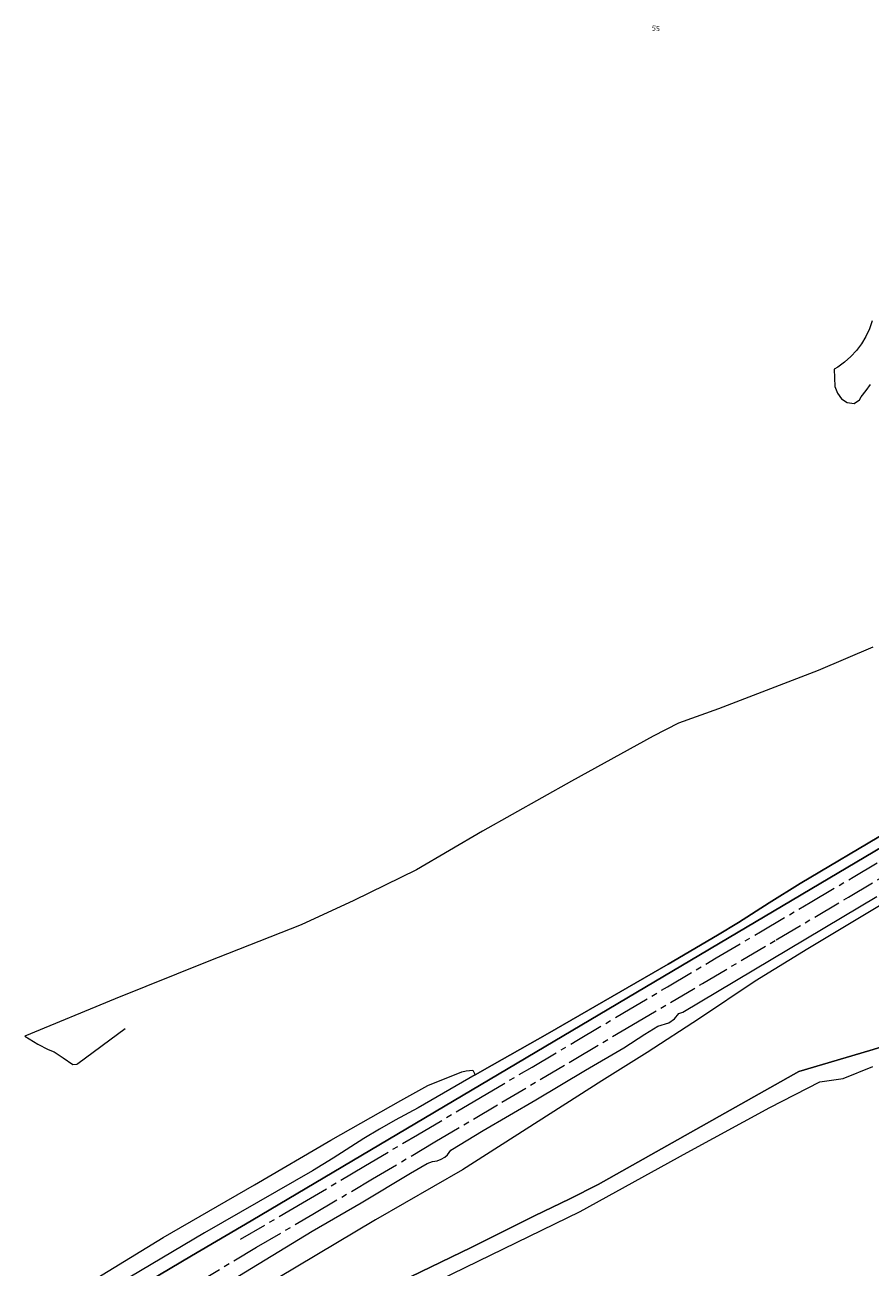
# Model space of a CAD drawing. Extents: x 150256 to 156914, y 461459 to 469481.
# Tile 5 of 256: x 152288 to 152514, y 462281 to 462614. Entities that reach past the tile are written whole.
import ezdxf
from ezdxf.enums import TextEntityAlignment as Align

# ---------------------------------------------------------------- set-up
doc = ezdxf.new("R2010")
doc.units = 0
doc.header["$LTSCALE"] = 0.75
doc.linetypes.add('AM-AS', pattern=[16, 10, -2, 2, -2])
for name, color, linetype, lineweight in [('B-RO-AM-AS_SPOOR-G', 251, 'AM-AS', 18), ('B-RO-GR-BOS_GEMENGD-GV', 251, 'CONTINUOUS', 13), ('B-RO-GR-BOS_LOOF-GV', 251, 'CONTINUOUS', 13), ('B-RO-GR-GROENVOORZIENING-GV', 251, 'CONTINUOUS', 18), ('B-RO-IE-TERREINAFSCHEIDING_KUNSTMATIG_HEKWERK-G', 251, 'IE-TERREINAFSCHEIDING-KUNSTMATIG', 18), ('B-RO-OG-BEBOUWING-T18', 1, 'CONTINUOUS', 18), ('B-RO-VH-VERHARDING_HALFVERHARDING-GV', 251, 'CONTINUOUS', 18)]:
    doc.layers.add(name, color=color, linetype=linetype, lineweight=lineweight)
doc.styles.add('NLCS-ISO-M200-T18', font='NLCS-ISO.ttf', dxfattribs={"height": 360})
doc.linetypes.add('IE-TERREINAFSCHEIDING-KUNSTMATIG', pattern='A,4,[82,NLCS.SHX,S=0.75,R=90,X=0,Y=0],4,-2', length=10)

msp = doc.modelspace()

# ---------------------------------------------------------------- linework, layer by layer
at = {"layer": 'B-RO-AM-AS_SPOOR-G'}
for points in [[(152320.984, 462269.29), (152333.4, 462276.636), (152349.783, 462286.369), (152364.794, 462295.224), (152380.75, 462304.66), (152397.478, 462314.564), (152415.314, 462325.188), (152434.671, 462336.621), (152450.143, 462345.818), (152469.051, 462357.001), (152488.731, 462368.651), (152508.053, 462380.096), (152527.664, 462391.712), (152547.379, 462403.408), (152563.601, 462412.992), (152584.593, 462425.392), (152605.144, 462437.577), (152623.2, 462448.286), (152641.372, 462459.052), (152661.656, 462471.078), (152684.888, 462484.888), (152705.613, 462497.129), (152724.365, 462508.178), (152743.465, 462519.454)], [(152345.51, 462288.525), (152362.013, 462298.237), (152378.488, 462308.016), (152392.842, 462316.517), (152409.674, 462326.501), (152423.44, 462334.626), (152435.418, 462341.723), (152447.755, 462349.026), (152459.618, 462356.066), (152472.661, 462363.811), (152484.497, 462370.794), (152497.795, 462378.664), (152509.271, 462385.443), (152524.914, 462394.744)]]:
    msp.add_lwpolyline(points, dxfattribs=at)
at = {"layer": 'B-RO-GR-BOS_GEMENGD-GV'}
for points in [[(152514.424, 462534.312), (152513.689, 462532.189), (152512.739, 462530.153), (152511.584, 462528.224), (152510.236, 462526.424), (152508.711, 462524.772), (152507.023, 462523.286), (152505.191, 462521.981), (152504.213, 462521.426), (152504.439, 462516.723), (152505.097, 462514.974), (152506.231, 462513.465), (152507.752, 462512.458), (152509.57, 462512.198), (152511.047, 462513.21), (152511.452, 462514.032), (152512.797, 462515.703), (152513.988, 462517.268)], [(152514.612, 462446.982), (152499.937, 462440.729), (152473.313, 462430.494), (152462.588, 462426.639), (152455.859, 462423.148), (152433.977, 462411.114), (152410.201, 462397.765), (152392.524, 462387.439), (152375.736, 462379.185), (152361.731, 462372.666), (152336.532, 462362.786), (152311.914, 462352.886), (152287.801, 462342.889), (152291.287, 462340.739), (152294.066, 462339.32), (152295.669, 462338.66), (152298.083, 462337.082), (152300.669, 462335.265), (152301.698, 462335.395), (152301.982, 462335.608), (152314.606, 462344.94)], [(152516.339, 462377.781), (152497.232, 462366.281), (152483.094, 462357.585), (152468.202, 462347.607), (152454.206, 462338.476), (152442.097, 462330.905), (152404.85, 462307.148), (152381.59, 462293.767), (152350.219, 462274.954)], [(152385.576, 462275.876), (152407.181, 462286.286), (152424.062, 462294.752), (152433.523, 462299.37), (152441.074, 462303.161), (152494.771, 462333.422), (152513.775, 462339.052), (152536.067, 462345.794)]]:
    msp.add_lwpolyline(points, dxfattribs=at)
at = {"layer": 'B-RO-GR-BOS_LOOF-GV'}
msp.add_lwpolyline([(152301.32, 462274.66), (152324.76, 462288.96), (152349.22, 462303.09), (152369.65, 462315.01), (152388.34, 462325.67), (152395.543, 462329.647), (152404.653, 462333.364), (152405.79, 462333.61), (152407.556, 462333.827), (152407.662, 462333.613), (152408.191, 462332.541), (152412.727, 462335.123), (152427.577, 462343.523), (152459.822, 462362.152), (152473.06, 462369.943), (152478.615, 462373.346), (152486.852, 462378.607), (152495.148, 462383.771), (152518.62, 462397.617)], dxfattribs=at)
at = {"layer": 'B-RO-GR-GROENVOORZIENING-GV'}
for points in [[(152536.067, 462345.794), (152513.775, 462339.052), (152494.771, 462333.422), (152441.074, 462303.161), (152433.523, 462299.37), (152424.062, 462294.752), (152407.181, 462286.286), (152385.576, 462275.876)], [(152388.526, 462272.644), (152436.327, 462295.99), (152464.875, 462311.762), (152486.983, 462323.835), (152500.395, 462330.693), (152506.596, 462331.56), (152514.611, 462334.752)]]:
    msp.add_lwpolyline(points, dxfattribs=at)
at = {"layer": 'B-RO-IE-TERREINAFSCHEIDING_KUNSTMATIG_HEKWERK-G'}
msp.add_lwpolyline([(152665.306, 462480.345), (152645.857, 462469.186), (152627.765, 462459.079), (152591.519, 462437.532), (152544.422, 462409.795), (152348.329, 462293.497)], dxfattribs=at)
at = {"layer": 'B-RO-VH-VERHARDING_HALFVERHARDING-GV'}
for points in [[(152292.891, 462260.635), (152332.348, 462284.096), (152348.329, 462293.497), (152544.422, 462409.795)], [(152544.422, 462409.795), (152348.329, 462293.497), (152332.348, 462284.096), (152292.891, 462260.635)], [(152518.62, 462397.617), (152495.148, 462383.771), (152486.852, 462378.607), (152478.615, 462373.346), (152473.06, 462369.943), (152459.822, 462362.152), (152427.577, 462343.523), (152412.727, 462335.123), (152408.191, 462332.541), (152392.972, 462323.722), (152386.843, 462320.417), (152382.611, 462318.015), (152378.459, 462315.476), (152370.237, 462310.252), (152364.693, 462306.876), (152335.844, 462290.204), (152315.846, 462278.411)], [(152343.179, 462277.618), (152364.607, 462290.69), (152377.695, 462298.241), (152390.912, 462306.249), (152395.381, 462308.843), (152396.776, 462309.33), (152398.073, 462309.55), (152399.101, 462309.98), (152400.129, 462310.522), (152400.814, 462311.119), (152401.715, 462312.35), (152410.369, 462317.6), (152424.459, 462325.828), (152437.688, 462333.793), (152447.993, 462339.728), (152453.64, 462343.43), (152457.073, 462345.524), (152459.988, 462346.452), (152461.536, 462347.511), (152462.674, 462348.905), (152463.745, 462349.341), (152515.601, 462380.247)]]:
    msp.add_lwpolyline(points, dxfattribs=at)

# ---------------------------------------------------------------- texts
at = {"layer": 'B-RO-OG-BEBOUWING-T18', "style": 'NLCS-ISO-M200-T18'}
msp.add_text('55', height=1.35, rotation=353.1, dxfattribs=at).set_placement((152456.573, 462612.617), align=Align.MIDDLE)

doc.saveas('drawing.dxf')
